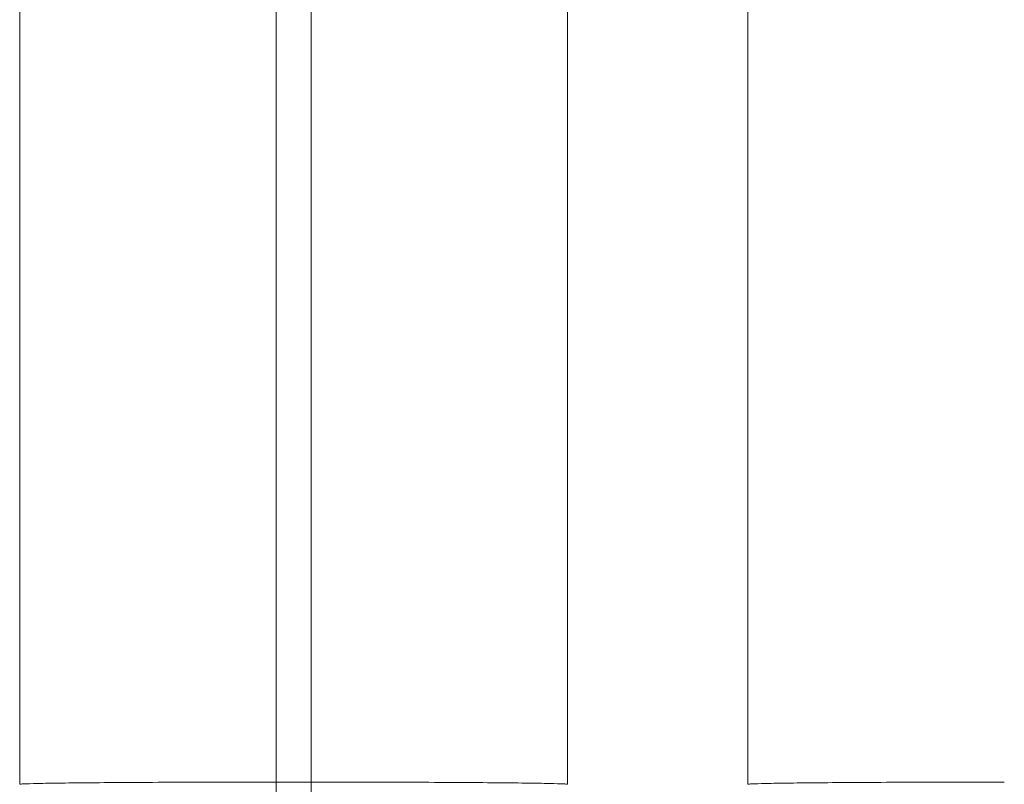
# Model space of a CAD drawing. Header units: millimetres. Extents: x 0 to 2100, y 0 to 1485.
# Tile 26 of 68: x 503 to 588, y 768 to 834. Entities that reach past the tile are written whole.
import ezdxf

# ---------------------------------------------------------------- set-up
doc = ezdxf.new("R2010")
doc.units = ezdxf.units.MM
doc.header["$LTSCALE"] = 5

msp = doc.modelspace()

# ---------------------------------------------------------------- linework, layer by layer
at = {"color": 7, "linetype": 'Continuous', "lineweight": 15}
for p, q in [((503.202, 886.538), (503.202, 768.043)), ((525.202, 886.73), (525.202, 768.235)), ((528.202, 886.73), (528.202, 768.235)), ((550.202, 886.538), (550.202, 768.043)), ((565.702, 886.538), (565.702, 768.043)), ((525.202, 768.235), (525.497, 743.433)), ((525.202, 768.235), (528.202, 768.235)), ((528.202, 768.235), (527.907, 743.433))]:
    msp.add_line(p, q, dxfattribs=at)
for points in [[(525.202, 768.235), (523.86, 768.234), (521.096, 768.233), (516.996, 768.222), (513.053, 768.204), (509.535, 768.179), (506.674, 768.149), (504.644, 768.114), (503.42, 768.078), (503.273, 768.054), (503.202, 768.043)], [(550.202, 768.043), (550.13, 768.054), (549.983, 768.078), (548.759, 768.114), (546.73, 768.149), (543.868, 768.179), (540.351, 768.204), (536.408, 768.222), (532.308, 768.233), (529.544, 768.234), (528.202, 768.235)], [(587.702, 768.235), (586.36, 768.234), (583.596, 768.233), (579.496, 768.222), (575.553, 768.204), (572.035, 768.179), (569.174, 768.149), (567.144, 768.114), (565.92, 768.078), (565.773, 768.054), (565.702, 768.043)]]:
    msp.add_open_spline(points, degree=3, knots=[0, 0, 0, 0, 0.116516, 0.240011, 0.368641, 0.5, 0.631359, 0.759989, 0.883484, 1, 1, 1, 1], dxfattribs=at)

doc.saveas('drawing.dxf')
